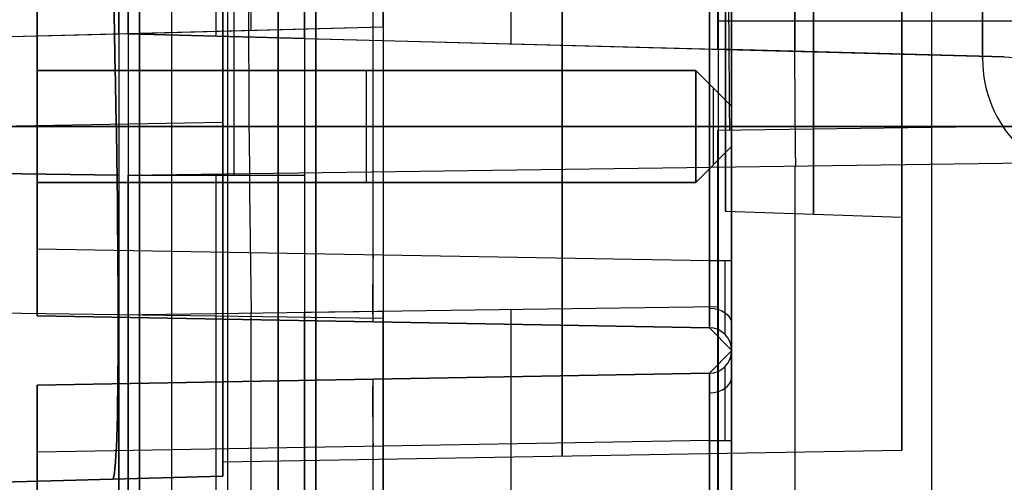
# Model space of a CAD drawing. Extents: x -8 to 8, y 0 to 107.
# Tile 245 of 256: x -0.63 to 4.95, y 85.95 to 88.57. Entities that reach past the tile are written whole.
import ezdxf

# ---------------------------------------------------------------- set-up
doc = ezdxf.new("R2010")
doc.units = 0
for name, color, linetype in [('COUPLER', 7, 'CONTINUOUS'), ('COUPLER_CASE', 7, 'CONTINUOUS'), ('COUPLER_PCB', 7, 'CONTINUOUS')]:
    doc.layers.add(name, color=color, linetype=linetype)

msp = doc.modelspace()

# ---------------------------------------------------------------- linework, layer by layer
at = {"layer": 'COUPLER', "color": 7}
for p, q in [((0.519, 85.9855, 88.5199), (0.519, 98.0134, 88.5199)), ((3.369, 87.4873, 110.5452), (3.369, 88.5777, 110.5452)), ((3.369, 87.4873, 66.4947), (3.369, 88.5777, 66.4947)), ((0.519, 87.9912, 101.9408), (-4.211, 87.9086, 101.9408)), ((0.519, 87.9912, 75.2853), (-4.211, 87.9086, 75.2853)), ((4.369, 87.4524, 66.4947), (3.369, 87.4873, 66.4947)), ((4.369, 87.4524, 110.5452), (3.369, 87.4873, 110.5452)), ((4.369, 86.1324, 110.5452), (4.369, 87.4524, 110.5452)), ((4.369, 86.1324, 66.4947), (4.369, 87.4524, 66.4947)), ((4.369, 86.1324, 66.4947), (0.519, 86.0651, 66.4947)), ((4.369, 86.1324, 110.5452), (0.519, 86.0651, 110.5452)), ((-0.731, 85.9528, 63.9941), (0.519, 85.9855, 64.0268)), ((0.519, 85.9855, 113.013), (-0.731, 85.9528, 113.0458)), ((-0.731, 85.9528, 88.5199), (0.519, 85.9855, 88.5199)), ((0.519, 85.9855, 64.0268), (0.519, 85.9855, 113.013)), ((-0.106, 85.9691, 64.0104), (-0.106, 85.9691, 113.0294))]:
    msp.add_line(p, q, dxfattribs=at)
at = {"layer": 'COUPLER', "color": 7, "extrusion": (1, 0, 0)}
for centre, radius, start, end in [((91.4524, 66.4947, 0.519), 5.3872, 180, 0), ((91.4524, 110.5452, 0.519), 5.3872, 0, 180), ((91.4524, 66.4947, 0.519), 5.3872, 0, 180), ((91.4524, 66.4947, 2.444), 5.3536, 180, 0), ((91.4524, 110.5452, 2.444), 5.3536, 180, 0), ((91.4524, 110.5452, 2.444), 5.3536, 0, 180), ((91.4524, 66.4947, 2.444), 5.3536, 0, 180), ((91.4524, 66.4947, 3.869), 3.9825, 180, 0), ((91.4524, 110.5452, 3.869), 3.9825, 180, 0), ((91.4524, 110.5452, 3.869), 3.9825, 0, 180), ((91.4524, 66.4947, 3.869), 3.9825, 0, 180), ((91.4524, 66.4947, 4.369), 4, 180, 0), ((91.4524, 110.5452, 4.369), 4, 180, 0), ((91.4524, 110.5452, 4.369), 4, 0, 180), ((91.4524, 66.4947, 4.369), 4, 0, 180)]:
    msp.add_arc(centre, radius, start, end, dxfattribs=at)
at = {"layer": 'COUPLER', "color": 7, "extrusion": (1, -3.88884e-48, 2.33517e-32)}
msp.add_arc((91.4524, 110.5452, 0.519), 5.3872, 180, 0, dxfattribs=at)
at = {"layer": 'COUPLER', "color": 7, "extrusion": (1, 1.66951e-16, 2.78029e-32)}
for centre, start, end in [((91.4524, 66.4947, 4.369), 180, 0), ((91.4524, 110.5452, 4.369), 0, 180), ((91.4524, 66.4947, 4.369), 0, 180)]:
    msp.add_arc(centre, 5.32, start, end, dxfattribs=at)
at = {"layer": 'COUPLER', "color": 7, "extrusion": (1, 1.66951e-16, 7.50962e-32)}
msp.add_arc((91.4524, 110.5452, 4.369), 5.32, 180, 0, dxfattribs=at)
at = {"layer": 'COUPLER', "color": 7, "extrusion": (1, -2.24e-16, -3.73035e-32)}
msp.add_arc((91.4524, 66.4947, 3.369), 3.9651, 180, 0, dxfattribs=at)
at = {"layer": 'COUPLER', "color": 7, "extrusion": (1, -2.24e-16, 7.58886e-32)}
msp.add_arc((91.4524, 110.5452, 3.369), 3.9651, 180, 0, dxfattribs=at)
at = {"layer": 'COUPLER', "color": 7, "extrusion": (1, 2.24e-16, 3.73035e-32)}
for centre in [(91.4524, 110.5452, 3.369), (91.4524, 66.4947, 3.369)]:
    msp.add_arc(centre, 3.9651, 0, 180, dxfattribs=at)
at = {"layer": 'COUPLER', "color": 7, "extrusion": (1, 3.86651e-32, -2.32176e-16)}
for centre in [(88.9475, 101.9408, 0.519), (88.9475, 75.2853, 0.519)]:
    msp.add_arc(centre, 0.9564, 180, 0, dxfattribs=at)
at = {"layer": 'COUPLER', "color": 7, "extrusion": (1, -3.86651e-32, 2.32176e-16)}
for centre in [(88.9475, 75.2853, 0.519), (88.9475, 101.9408, 0.519)]:
    msp.add_arc(centre, 0.9564, 0, 180, dxfattribs=at)
at = {"layer": 'COUPLER', "color": 7, "extrusion": (0.999315, 0.026168, 0.026168)}
msp.add_arc((88.9425, 63.9324, 3.8187), 3, 180, 269.9607, dxfattribs=at)
at = {"layer": 'COUPLER', "color": 7, "extrusion": (0.999315, 0.026168, -0.026168)}
msp.add_arc((88.9425, 113.0468, -0.8141), 3, 90.0393, 180, dxfattribs=at)
at = {"layer": 'COUPLER', "color": 7, "extrusion": (1, -1.805e-14, -1.805e-14)}
msp.add_arc((88.9841, 64.0264, 0.519), 2.9985, 179.9919, 270.0081, dxfattribs=at)
at = {"layer": 'COUPLER', "color": 7, "extrusion": (1, -2.27859e-14, 2.27859e-14)}
msp.add_arc((88.9841, 113.0135, 0.519), 2.9985, 89.9919, 180.0081, dxfattribs=at)
at = {"layer": 'COUPLER_CASE', "color": 9}
for p, q in [((1.0472, 95.309, 132.1929), (1.0472, 80.6278, 132.1929)), ((1.0472, 80.6278, 124.3941), (1.0472, 95.309, 124.3941)), ((4.5398, 80.6278, 124.3331), (4.5398, 95.309, 124.3331)), ((4.5398, 80.6278, 132.2539), (4.5398, 95.309, 132.2539)), ((3.3302, 80.6585, 123.2478), (3.3302, 95.2783, 123.2478)), ((3.3302, 80.6585, 133.3391), (3.3302, 95.2783, 133.3391)), ((0.0472, 95.2347, 124.0913), (0.0472, 80.702, 124.0913)), ((0.0472, 80.702, 132.4957), (0.0472, 95.2347, 132.4957)), ((0.8332, 80.702, 123.2914), (0.8332, 95.2347, 123.2914)), ((0.8332, 95.2347, 133.2955), (0.8332, 80.702, 133.2955)), ((0.0472, 94.6986, 130.9597), (0.0472, 81.2382, 130.9597)), ((0.0472, 81.2382, 125.6273), (0.0472, 94.6986, 125.6273)), ((0.5472, 81.2513, 130.9466), (0.5472, 94.6855, 130.9466)), ((0.5472, 81.2513, 125.6404), (0.5472, 94.6855, 125.6404)), ((1.0472, 94.6724, 125.6535), (1.0472, 81.2644, 125.6535)), ((1.0472, 81.2644, 130.9335), (1.0472, 94.6724, 130.9335)), ((3.3272, 88.4067, 137.5204), (3.3272, 89.733, 137.5204)), ((3.3272, 88.4067, 137.762), (3.3272, 89.733, 137.762)), ((3.3272, 88.4067, 137.6412), (3.3272, 89.733, 137.6412)), ((3.7651, 88.3952, 140.0098), (3.7651, 89.7445, 140.0098)), ((0.9822, 89.6716, 137.5818), (0.9822, 88.4681, 137.5818)), ((0.9822, 88.4681, 138.7827), (0.9822, 89.6716, 138.7827)), ((0.9822, 88.4681, 138.1822), (0.9822, 89.6716, 138.1822)), ((2.1547, 88.4374, 137.5511), (2.1547, 89.7023, 137.5511)), ((-0.0178, 88.4943, 138.8088), (-0.0178, 89.6454, 138.8088)), ((-0.0178, 89.6454, 140.1088), (-0.0178, 88.4943, 140.1088)), ((-0.0178, 89.6454, 139.4588), (-0.0178, 88.4943, 139.4588)), ((0.4822, 88.4812, 138.7957), (0.4822, 89.6585, 138.7957)), ((4.8272, 88.3539, 110.5517), (4.8272, 88.7133, 110.5517)), ((4.8272, 88.3539, 66.5012), (4.8272, 88.7133, 66.5012)), ((3.3272, 88.567, 137.762), (8.1219, 88.567, 137.6365)), ((-0.0178, 88.4943, 140.1088), (-0.0178, 88.4943, 138.8088)), ((-0.0178, 88.4943, 140.1088), (4.9507, 88.3642, 139.9787)), ((0.9822, 88.4681, 138.7827), (-0.0178, 88.4943, 138.8088)), ((-0.0178, 88.4943, 138.8146), (4.9507, 88.3642, 138.8146)), ((0.9822, 88.4681, 137.5818), (0.9822, 88.4681, 138.7827)), ((0.9822, 88.4681, 137.5818), (3.3272, 88.4067, 137.5204)), ((2.4665, 88.4292, 140.0438), (2.4665, 88.4292, 137.5429)), ((3.3272, 88.4067, 137.762), (3.3272, 88.4067, 137.5204)), ((4.9507, 88.3642, 137.7195), (3.3272, 88.4067, 137.762)), ((4.9507, 88.3642, 139.9787), (5.011, 88.3606, 139.9772)), ((4.9507, 88.3642, 139.9787), (4.9507, 88.3642, 137.7195)), ((0.0472, 87.9684, 132.4957), (0.0472, 87.9684, 130.9597)), ((0.0472, 87.9684, 125.6273), (0.0472, 87.9684, 124.0913)), ((0.0472, 87.9684, 130.9597), (1.0472, 87.9684, 130.9335)), ((1.0472, 87.9684, 125.6535), (0.0472, 87.9684, 125.6273)), ((5.8272, 87.9684, 123.2043), (0.8332, 87.9684, 123.2914)), ((0.8332, 87.9684, 133.2955), (5.8272, 87.9684, 133.3827)), ((1.0472, 87.9684, 132.1929), (1.0472, 87.9684, 130.9335)), ((1.0472, 87.9684, 125.6535), (1.0472, 87.9684, 124.3941)), ((8.0324, 87.9684, 124.2721), (1.0472, 87.9684, 124.3941)), ((1.0472, 87.9684, 132.1929), (8.0324, 87.9684, 132.3148)), ((3.3272, 87.9479, 13.5572), (5.8272, 87.9825, 13.6227)), ((3.3272, 84.2068, 13.5572), (3.3272, 87.9479, 13.5572)), ((3.3272, 86.9482, 13.6489), (3.3272, 87.9479, 13.5572)), ((-0.0178, 87.6921, 11.0604), (7.5481, 87.7967, 11.2585)), ((3.7651, 84.0091, 11.1595), (3.7651, 87.7444, 11.1595)), ((-0.0178, 84.1082, 11.0604), (-0.0178, 87.6921, 11.0604)), ((-0.0178, 87.6921, 12.3604), (-0.0178, 84.1082, 12.3604)), ((-0.0178, 87.6921, 12.3604), (0.9822, 87.6921, 12.3866)), ((0.4822, 84.0951, 12.3735), (0.4822, 87.6921, 12.3735)), ((0.9822, 87.6921, 12.3866), (0.9822, 84.082, 12.3866)), ((3.3272, 87.6566, 13.603), (3.3272, 84.0475, 13.603)), ((0.9822, 86.9158, 13.5875), (3.3272, 86.9482, 13.6489)), ((2.1547, 84.0513, 13.6182), (2.1547, 86.932, 13.6182)), ((3.3272, 86.9482, 13.6489), (3.3272, 84.0206, 13.6489)), ((0.9822, 84.082, 13.5875), (0.9822, 86.9158, 13.5875)), ((3.3272, 85.9843, 13.6489), (3.3272, 85.9843, 13.5572))]:
    msp.add_line(p, q, dxfattribs=at)
at = {"layer": 'COUPLER_CASE', "color": 254}
for p, q in [((-0.0703, 88.4943, 140.1088), (-0.0703, 89.6454, 140.1088)), ((-0.0703, 89.6454, 138.6088), (-0.0703, 88.4943, 138.6088)), ((-0.0703, 88.4943, 139.3588), (-0.0703, 89.6454, 139.3588)), ((0.6797, 88.5139, 138.5892), (0.6797, 89.6258, 138.5892)), ((1.4297, 89.6061, 138.5696), (1.4297, 88.5336, 138.5696)), ((1.4297, 88.5336, 137.6473), (1.4297, 89.6061, 137.6473)), ((1.4297, 89.6061, 138.1084), (1.4297, 88.5336, 138.1084)), ((-5.0389, 88.3642, 137.4779), (1.4297, 88.5336, 137.6473)), ((-5.0389, 88.3642, 139.9787), (-0.0703, 88.4943, 140.1088)), ((-5.0389, 88.3642, 138.7934), (-0.0703, 88.4943, 138.7934)), ((-0.0703, 88.4943, 138.6088), (1.4297, 88.5336, 138.5696)), ((-0.0703, 88.4943, 138.6088), (-0.0703, 88.4943, 140.1088)), ((1.4297, 88.5336, 138.5696), (1.4297, 88.5336, 137.6473)), ((-7.6363, 87.7967, 11.2585), (-0.0703, 87.6921, 11.0604)), ((-0.0703, 87.6921, 11.0604), (-7.6363, 87.7967, 11.2585)), ((-0.0703, 87.6921, 11.0604), (-0.0703, 84.1082, 11.0604)), ((-5.9153, 86.9827, 13.7143), (1.4297, 86.8812, 13.522)), ((-0.0703, 86.9013, 12.5604), (1.4297, 86.922, 12.5997)), ((-0.0703, 84.1082, 12.5604), (-0.0703, 86.9013, 12.5604)), ((0.6797, 84.1278, 12.5801), (0.6797, 86.9117, 12.5801)), ((1.4297, 84.1475, 12.5997), (1.4297, 86.922, 12.5997)), ((1.4297, 86.8812, 13.522), (1.4297, 84.1475, 13.522))]:
    msp.add_line(p, q, dxfattribs=at)
at = {"layer": 'COUPLER_CASE', "color": 9, "extrusion": (1, -2.87259e-16, -4.78383e-32)}
for centre, start, end in [((91.4458, 66.5012, 4.8272), 180, 0), ((91.4458, 110.5517, 4.8272), 180, 0), ((91.4458, 110.5517, 4.8272), 0, 180), ((91.4458, 66.5012, 4.8272), 0, 180)]:
    msp.add_arc(centre, 3.0919, start, end, dxfattribs=at)
at = {"layer": 'COUPLER_CASE', "color": 9, "extrusion": (1, 2.69096e-15, 5.10055e-15)}
msp.add_arc((86.9159, 8.0896, 0.9822), 5.4979, 34.3679, 90.0014, dxfattribs=at)
at = {"layer": 'COUPLER_CASE', "color": 9, "extrusion": (0.999562, 0.013809, 0.026174)}
for centre, radius, end in [((86.8919, 8.0257, 4.9603), 5.5, 79.5067), ((87.6835, 9.5254, 5.2686), 1.5, 89.9793)]:
    msp.add_arc(centre, radius, 34.3693, end, dxfattribs=at)
at = {"layer": 'COUPLER_CASE', "color": 254, "extrusion": (1, -6.11743e-15, -8.62755e-15)}
msp.add_arc((86.8814, 8.0241, 1.4297), 5.4979, 34.3679, 90.0014, dxfattribs=at)
at = {"layer": 'COUPLER_CASE', "color": 254, "extrusion": (1, -8.17452e-15, -1.18671e-14)}
msp.add_arc((86.9014, 8.0622, -0.0703), 4.4983, 34.3679, 90.0014, dxfattribs=at)
at = {"layer": 'COUPLER_CASE', "color": 254, "extrusion": (0.999562, 0.013809, 0.026174)}
msp.add_arc((86.8924, 8.0265, 2.2088), 4.5, 34.3693, 89.9793, dxfattribs=at)
at = {"layer": 'COUPLER_CASE', "color": 254, "extrusion": (1, -7.47686e-15, -1.05448e-14)}
msp.add_arc((86.9221, 8.1014, 1.4297), 4.4983, 34.3679, 90.0014, dxfattribs=at)
at = {"layer": 'COUPLER_CASE', "color": 9, "extrusion": (1, 0, 0)}
msp.add_arc((87.6922, 9.561, -0.0178), 2.7994, 34.3685, 90.0007, dxfattribs=at)
at = {"layer": 'COUPLER_CASE', "color": 9, "extrusion": (1, 4.93708e-15, 9.35793e-15)}
msp.add_arc((87.6922, 9.561, 0.5822), 2.8151, 34.3686, 90.0007, dxfattribs=at)
at = {"layer": 'COUPLER_CASE', "color": 9, "extrusion": (1, 1.5867e-16, 3.0075e-16)}
msp.add_arc((87.6922, 9.561, 0.9822), 2.8256, 34.3686, 90.0007, dxfattribs=at)
at = {"layer": 'COUPLER_CASE', "color": 254, "extrusion": (1, 1.83135e-15, 3.47121e-15)}
msp.add_arc((87.6922, 9.561, -0.0703), 1.4994, 34.3679, 90.0014, dxfattribs=at)
at = {"layer": 'COUPLER_CASE', "color": 9, "extrusion": (1, 1.68746e-14, 3.19847e-14)}
msp.add_arc((87.6922, 9.561, -0.0178), 1.4994, 34.3679, 90.0014, dxfattribs=at)
at = {"layer": 'COUPLER_CASE', "color": 9}
for centre in [(5.5272, 88.3539, 66.5012), (5.5272, 88.3539, 110.5517)]:
    msp.add_arc(centre, 0.7, 180, 268.5, dxfattribs=at)
at = {"layer": 'COUPLER_CASE', "color": 9, "extrusion": (0, 1, 0)}
for centre, start, end in [((-0.8472, 124.0913, 87.9684), 271, 0), ((-0.8472, 132.4957, 87.9684), 0, 89)]:
    msp.add_arc(centre, 0.8, start, end, dxfattribs=at)
at = {"layer": 'COUPLER_PCB', "color": 9}
for p, q in [((0.229, 94.5727, 130.8431), (0.229, 81.3647, 130.8431)), ((0.229, 94.5727, 125.7631), (0.229, 81.3647, 125.7631)), ((3.404, 81.3647, 130.8431), (3.404, 94.5727, 130.8431)), ((3.404, 94.5727, 125.7631), (3.404, 81.3647, 125.7631)), ((3.404, 81.3647, 128.3031), (3.404, 94.5727, 128.3031)), ((3.404, 89.2366, 128.0344), (3.404, 86.7008, 128.0344)), ((3.404, 86.7008, 128.5719), (3.404, 89.2366, 128.5719)), ((3.404, 89.2366, 130.5744), (3.404, 86.7008, 130.5744)), ((3.2792, 86.8277, 127.9074), (3.2792, 89.1097, 127.9074)), ((3.2792, 89.1097, 128.6989), (3.2792, 86.8277, 128.6989)), ((3.2792, 86.8277, 130.4474), (3.2792, 89.1097, 130.4474)), ((1.3731, 86.861, 127.8741), (1.3731, 89.0764, 127.8741)), ((1.3731, 86.861, 128.7321), (1.3731, 89.0764, 128.7321)), ((1.3731, 86.861, 130.4141), (1.3731, 89.0764, 130.4141)), ((-0.533, 86.8943, 127.8408), (-0.533, 89.0431, 127.8408)), ((-0.533, 89.0431, 128.7654), (-0.533, 86.8943, 128.7654)), ((-0.533, 89.0431, 130.3808), (-0.533, 86.8943, 130.3808)), ((-0.533, 89.0431, 127.0331), (-0.533, 88.2862, 127.0331)), ((-0.533, 89.0431, 129.5731), (-0.533, 88.2862, 129.5731)), ((3.2792, 88.7287, 126.1589), (3.2792, 87.2087, 126.1589)), ((3.404, 87.2087, 126.0319), (3.404, 88.7287, 126.0319)), ((-0.533, 87.2752, 126.2254), (-0.533, 88.6622, 126.2254)), ((1.3731, 87.242, 126.1921), (1.3731, 88.6955, 126.1921)), ((-0.533, 88.2862, 127.3506), (-0.533, 88.2862, 126.7156)), ((-0.533, 88.2862, 126.7156), (-0.533, 87.6512, 126.7156)), ((-0.533, 87.6512, 127.3506), (-0.533, 88.2862, 127.3506)), ((-0.533, 87.6512, 129.8906), (-0.533, 88.2862, 129.8906)), ((-0.533, 88.2862, 129.8906), (-0.533, 88.2862, 129.2556)), ((-0.533, 88.2862, 129.2556), (-0.533, 87.6512, 129.2556)), ((3.2008, 88.2862, 126.7156), (-0.533, 88.2862, 126.7156)), ((3.2008, 88.2862, 129.2556), (-0.533, 88.2862, 129.2556)), ((-0.533, 88.2862, 129.8906), (3.2008, 88.2862, 129.8906)), ((3.2008, 88.2862, 127.3506), (-0.533, 88.2862, 127.3506)), ((-0.533, 88.2862, 129.5731), (3.2008, 88.2862, 129.5731)), ((-0.533, 88.2862, 127.0331), (3.2008, 88.2862, 127.0331)), ((1.3339, 87.6512, 126.7156), (1.3339, 88.2862, 126.7156)), ((1.3339, 88.2862, 129.2556), (1.3339, 88.2862, 129.8906)), ((1.3339, 88.2862, 127.3506), (1.3339, 88.2862, 126.7156)), ((1.3339, 87.6512, 129.2556), (1.3339, 88.2862, 129.2556)), ((1.3339, 87.6512, 129.8906), (1.3339, 88.2862, 129.8906)), ((1.3339, 87.6512, 127.3506), (1.3339, 88.2862, 127.3506)), ((3.2008, 87.6512, 126.7156), (3.2008, 88.2862, 126.7156)), ((3.2008, 88.2862, 129.8906), (3.2008, 88.2862, 129.2556)), ((3.2008, 88.2862, 126.7156), (3.2008, 88.2862, 127.3506)), ((3.404, 88.083, 126.9188), (3.2008, 88.2862, 126.7156)), ((3.2008, 87.6512, 129.2556), (3.2008, 88.2862, 129.2556)), ((3.404, 88.083, 129.4588), (3.2008, 88.2862, 129.2556)), ((3.2008, 88.2862, 129.8906), (3.404, 88.083, 129.6874)), ((3.2008, 88.2862, 129.8906), (3.2008, 87.6512, 129.8906)), ((3.404, 88.083, 127.1474), (3.2008, 88.2862, 127.3506)), ((3.2008, 87.6512, 127.3506), (3.2008, 88.2862, 127.3506)), ((3.2008, 88.2862, 129.5731), (3.404, 88.083, 129.5731)), ((3.404, 88.083, 127.0331), (3.2008, 88.2862, 127.0331)), ((3.3024, 87.7528, 126.8172), (3.3024, 88.1846, 126.8172)), ((3.3024, 88.1846, 129.789), (3.3024, 88.1846, 129.3572)), ((3.3024, 88.1846, 127.249), (3.3024, 88.1846, 126.8172)), ((3.3024, 87.7528, 129.3572), (3.3024, 88.1846, 129.3572)), ((3.3024, 87.7528, 129.789), (3.3024, 88.1846, 129.789)), ((3.3024, 87.7528, 127.249), (3.3024, 88.1846, 127.249)), ((3.404, 87.8544, 126.9188), (3.404, 88.083, 126.9188)), ((3.404, 88.083, 129.6874), (3.404, 88.083, 129.4588)), ((3.404, 88.083, 126.9188), (3.404, 88.083, 127.1474)), ((3.404, 87.8544, 127.1474), (3.404, 88.083, 127.1474)), ((3.404, 87.8544, 129.4588), (3.404, 88.083, 129.4588)), ((3.404, 87.8544, 129.6874), (3.404, 88.083, 129.6874)), ((3.404, 87.8544, 127.0331), (3.404, 88.083, 127.0331)), ((3.404, 87.8544, 129.5731), (3.404, 88.083, 129.5731)), ((-2.438, 87.9687, 130.8431), (3.404, 87.9687, 130.8431)), ((-2.438, 87.9687, 125.7631), (3.404, 87.9687, 125.7631)), ((3.2792, 87.9687, 127.9074), (-0.533, 87.9687, 127.8408)), ((-0.533, 87.9687, 128.7654), (3.2792, 87.9687, 128.6989)), ((3.2792, 87.9687, 130.4474), (-0.533, 87.9687, 130.3808)), ((-0.533, 87.9687, 127.8408), (-0.533, 87.9687, 127.3506)), ((-0.533, 87.9687, 126.7156), (-0.533, 87.9687, 126.2254)), ((-0.533, 87.9687, 130.3808), (-0.533, 87.9687, 129.8906)), ((-0.533, 87.9687, 129.2556), (-0.533, 87.9687, 128.7654)), ((-0.533, 87.9687, 126.7156), (3.2008, 87.9687, 126.7156)), ((-0.533, 87.9687, 126.2254), (3.2792, 87.9687, 126.1589)), ((-0.533, 87.9687, 129.2556), (3.2008, 87.9687, 129.2556)), ((3.2008, 87.9687, 129.8906), (-0.533, 87.9687, 129.8906)), ((3.2008, 87.9687, 127.3506), (-0.533, 87.9687, 127.3506)), ((3.2008, 87.9687, 126.7156), (3.404, 87.9687, 126.9188)), ((3.2008, 87.9687, 129.2556), (3.404, 87.9687, 129.4588)), ((3.404, 87.9687, 129.6874), (3.2008, 87.9687, 129.8906)), ((3.404, 87.9687, 127.1474), (3.2008, 87.9687, 127.3506)), ((3.404, 87.9687, 130.8431), (3.404, 87.9687, 130.5744)), ((3.404, 87.9687, 128.5719), (3.404, 87.9687, 128.0344)), ((3.404, 87.9687, 126.0319), (3.404, 87.9687, 125.7631)), ((3.404, 87.9687, 126.9188), (3.404, 87.9687, 127.1474)), ((3.404, 87.9687, 129.4588), (3.404, 87.9687, 129.6874)), ((3.2008, 87.6512, 126.7156), (3.404, 87.8544, 126.9188)), ((3.404, 87.8544, 127.1474), (3.2008, 87.6512, 127.3506)), ((3.2008, 87.6512, 129.2556), (3.404, 87.8544, 129.4588)), ((3.2008, 87.6512, 129.8906), (3.404, 87.8544, 129.6874)), ((3.404, 87.8544, 127.0331), (3.2008, 87.6512, 127.0331)), ((3.2008, 87.6512, 129.5731), (3.404, 87.8544, 129.5731)), ((3.404, 87.8544, 126.9188), (3.404, 87.8544, 127.1474)), ((3.404, 87.8544, 129.4588), (3.404, 87.8544, 129.6874)), ((3.3024, 87.7528, 127.249), (3.3024, 87.7528, 126.8172)), ((3.3024, 87.7528, 129.789), (3.3024, 87.7528, 129.3572)), ((-0.533, 87.6512, 126.7156), (-0.533, 87.6512, 127.3506)), ((-0.533, 87.6512, 129.2556), (-0.533, 87.6512, 129.8906)), ((-0.533, 87.6512, 126.7156), (3.2008, 87.6512, 126.7156)), ((3.2008, 87.6512, 127.3506), (-0.533, 87.6512, 127.3506)), ((-0.533, 87.6512, 129.2556), (3.2008, 87.6512, 129.2556)), ((3.2008, 87.6512, 129.8906), (-0.533, 87.6512, 129.8906)), ((-0.533, 87.6512, 127.0331), (-0.533, 86.8943, 127.0331)), ((-0.533, 87.6512, 129.5731), (-0.533, 86.8943, 129.5731)), ((-0.533, 87.6512, 127.0331), (3.2008, 87.6512, 127.0331)), ((-0.533, 87.6512, 129.5731), (3.2008, 87.6512, 129.5731)), ((1.3339, 87.6512, 127.3506), (1.3339, 87.6512, 126.7156)), ((1.3339, 87.6512, 129.2556), (1.3339, 87.6512, 129.8906)), ((3.2008, 87.6512, 126.7156), (3.2008, 87.6512, 127.3506)), ((3.2008, 87.6512, 129.8906), (3.2008, 87.6512, 129.2556)), ((-0.533, 87.2752, 126.2254), (3.2792, 87.2087, 126.1589)), ((3.2792, 86.8277, 127.9074), (-0.533, 86.8943, 127.8408)), ((-0.533, 86.8943, 128.7654), (3.2792, 86.8277, 128.6989)), ((-0.533, 86.8943, 128.7654), (-0.533, 86.8943, 130.3808)), ((-0.533, 86.8943, 130.3808), (3.2792, 86.8277, 130.4474)), ((-0.533, 86.8943, 127.8408), (-0.533, 86.8943, 126.6063)), ((3.2792, 86.8277, 126.5398), (-0.533, 86.8943, 126.6063)), ((-0.533, 86.8943, 129.5731), (3.2792, 86.8277, 129.5731)), ((-0.533, 86.8943, 127.2236), (3.2792, 86.8277, 127.2236)), ((1.3731, 86.861, 130.4141), (1.3731, 86.861, 128.7321)), ((1.3731, 86.861, 127.8741), (1.3731, 86.861, 126.5731)), ((3.2792, 86.8277, 126.5398), (3.2792, 86.8277, 127.9074)), ((3.2792, 86.8277, 127.9074), (3.404, 86.7008, 128.0344)), ((3.2792, 86.8277, 128.6989), (3.404, 86.7008, 128.5719)), ((3.2792, 86.8277, 128.6989), (3.2792, 86.8277, 130.4474)), ((3.2792, 86.8277, 130.4474), (3.404, 86.7008, 130.5744)), ((3.404, 86.7008, 128.0344), (3.404, 86.7008, 126.5398)), ((3.404, 86.7008, 130.5744), (3.404, 86.7008, 128.5719)), ((3.2792, 86.5697, 127.9074), (3.404, 86.6966, 128.0344)), ((3.2792, 86.5697, 128.6989), (3.404, 86.6966, 128.5719)), ((3.404, 86.6966, 130.5744), (3.2792, 86.5697, 130.4474)), ((3.404, 86.6966, 128.0344), (3.404, 84.1608, 128.0344)), ((3.404, 86.6966, 126.5398), (3.404, 86.6966, 128.0344)), ((3.404, 84.1608, 128.5719), (3.404, 86.6966, 128.5719)), ((3.404, 86.6966, 130.5744), (3.404, 84.1608, 130.5744)), ((3.404, 86.6966, 128.5719), (3.404, 86.6966, 130.5744)), ((-0.533, 86.5031, 127.8408), (3.2792, 86.5697, 127.9074)), ((3.2792, 86.5697, 130.4474), (-0.533, 86.5031, 130.3808)), ((-0.533, 86.5031, 128.7654), (3.2792, 86.5697, 128.6989)), ((-0.533, 86.5031, 126.6063), (3.2792, 86.5697, 126.5398)), ((3.2792, 86.5697, 129.5731), (-0.533, 86.5031, 129.5731)), ((3.2792, 86.5697, 127.2236), (-0.533, 86.5031, 127.2236)), ((1.3731, 84.321, 127.8741), (1.3731, 86.5364, 127.8741)), ((1.3731, 86.5364, 130.4141), (1.3731, 86.5364, 128.7321)), ((1.3731, 84.321, 128.7321), (1.3731, 86.5364, 128.7321)), ((1.3731, 84.321, 130.4141), (1.3731, 86.5364, 130.4141)), ((1.3731, 86.5364, 127.8741), (1.3731, 86.5364, 126.5731)), ((3.2792, 84.2877, 127.9074), (3.2792, 86.5697, 127.9074)), ((3.2792, 86.5697, 130.4474), (3.2792, 86.5697, 128.6989)), ((3.2792, 86.5697, 128.6989), (3.2792, 84.2877, 128.6989)), ((3.2792, 84.2877, 130.4474), (3.2792, 86.5697, 130.4474)), ((3.2792, 86.5697, 126.5398), (3.2792, 86.5697, 127.9074)), ((-0.533, 84.3543, 127.8408), (-0.533, 86.5031, 127.8408)), ((-0.533, 86.5031, 130.3808), (-0.533, 86.5031, 128.7654)), ((-0.533, 86.5031, 128.7654), (-0.533, 84.3543, 128.7654)), ((-0.533, 86.5031, 126.6063), (-0.533, 86.5031, 127.8408)), ((-0.533, 86.5031, 130.3808), (-0.533, 84.3543, 130.3808)), ((-0.533, 86.5031, 127.0331), (-0.533, 85.7462, 127.0331)), ((-0.533, 86.5031, 129.5731), (-0.533, 85.7462, 129.5731)), ((3.2792, 86.1887, 126.1589), (-0.533, 86.1222, 126.2254)), ((1.3731, 84.702, 126.1921), (1.3731, 86.1555, 126.1921)), ((3.2792, 86.1887, 126.1589), (3.2792, 84.6687, 126.1589)), ((3.404, 84.6687, 126.0319), (3.404, 86.1887, 126.0319)), ((-0.533, 84.7352, 126.2254), (-0.533, 86.1222, 126.2254))]:
    msp.add_line(p, q, dxfattribs=at)
at = {"layer": 'COUPLER_PCB', "color": 9, "extrusion": (0, 1, 1.74846e-07)}
for centre, start, end in [((-3.277, 126.0319, 87.9687), 91, 180), ((-3.277, 128.0343, 87.9687), 180, 269), ((-3.277, 128.5719, 87.9687), 91, 180), ((-3.277, 130.5743, 87.9687), 180, 269)]:
    msp.add_arc(centre, 0.127, start, end, dxfattribs=at)
at = {"layer": 'COUPLER_PCB', "color": 9, "extrusion": (1, 3.02829e-14, -4.37114e-08)}
msp.add_arc((87.2752, 126.6063, -0.533), 0.3809, 179.9964, 270.0036, dxfattribs=at)
at = {"layer": 'COUPLER_PCB', "color": 9, "extrusion": (0.999695, -0.01745, -0.01745)}
msp.add_arc((87.2527, 126.5513, -2.3513), 0.381, 180, 269.9826, dxfattribs=at)
at = {"layer": 'COUPLER_PCB', "color": 9, "extrusion": (1.18821e-13, 1, 1.74846e-07)}
msp.add_arc((-3.277, 126.0319, 87.2087), 0.127, 91, 180, dxfattribs=at)
at = {"layer": 'COUPLER_PCB', "color": 9, "extrusion": (0.999966, 0.005813, 0.005813)}
msp.add_arc((87.1881, 126.5156, 4.5195), 0.3809, 179.9858, 270.0122, dxfattribs=at)
at = {"layer": 'COUPLER_PCB', "color": 9, "extrusion": (0.999997, 0.001845, 0.001845)}
msp.add_arc((87.2015, 126.5322, 3.7612), 0.4181, 179.8872, 270.1127, dxfattribs=at)
at = {"layer": 'COUPLER_PCB', "color": 9, "extrusion": (1, 1.33979e-14, -4.37114e-08)}
msp.add_arc((87.2087, 126.5398, 3.404), 0.5079, 179.9964, 270.0036, dxfattribs=at)
at = {"layer": 'COUPLER_PCB', "color": 9, "extrusion": (-3.091e-08, 0.707107, -0.707107)}
msp.add_arc((-3.277, 150.6351, -27.8113), 0.127, 91.4141, 180, dxfattribs=at)
at = {"layer": 'COUPLER_PCB', "color": 9, "extrusion": (4.37118e-08, -1.74845e-07, 1)}
msp.add_arc((3.277, 86.7008, 126.5398), 0.127, 360, 89, dxfattribs=at)
at = {"layer": 'COUPLER_PCB', "color": 9, "extrusion": (4.37114e-08, -1.74846e-07, 1)}
for centre, start, end in [((3.277, 86.7008, 127.2871), 0, 89), ((3.277, 86.7008, 129.5731), 0, 89), ((3.277, 86.6967, 127.2871), 271, 0), ((3.277, 86.6967, 129.5731), 271, 0)]:
    msp.add_arc(centre, 0.127, start, end, dxfattribs=at)
at = {"layer": 'COUPLER_PCB', "color": 9, "extrusion": (4.37116e-08, -1.74846e-07, 1)}
msp.add_arc((3.277, 86.6967, 126.5398), 0.127, 271, 360, dxfattribs=at)
at = {"layer": 'COUPLER_PCB', "color": 9, "extrusion": (1, 1.88757e-15, -4.37114e-08)}
msp.add_arc((86.1888, 126.5398, 3.404), 0.5079, 269.9964, 0.0036, dxfattribs=at)
at = {"layer": 'COUPLER_PCB', "color": 9, "extrusion": (0.999997, -0.001845, 0.001845)}
msp.add_arc((86.1956, 126.5328, 3.4412), 0.4181, 269.8874, 0.1129, dxfattribs=at)
at = {"layer": 'COUPLER_PCB', "color": 9, "extrusion": (0.999695, 0.01745, -0.01745)}
msp.add_arc((86.1183, 126.6041, 0.6745), 0.381, 270.0175, 0, dxfattribs=at)
at = {"layer": 'COUPLER_PCB', "color": 9, "extrusion": (0.999966, -0.005813, 0.005813)}
msp.add_arc((86.2064, 126.5214, 3.5114), 0.3809, 269.9878, 0.0142, dxfattribs=at)
at = {"layer": 'COUPLER_PCB', "color": 9, "extrusion": (3.09086e-08, 0.707107, 0.707107)}
msp.add_arc((-3.277, 28.0246, 150.4218), 0.127, 91.4141, 180, dxfattribs=at)
at = {"layer": 'COUPLER_PCB', "color": 9, "extrusion": (1, -1.21832e-14, -4.37114e-08)}
msp.add_arc((86.1222, 126.6063, -0.533), 0.3809, 269.9964, 0.0036, dxfattribs=at)
at = {"layer": 'COUPLER_PCB', "color": 9, "extrusion": (3.21351e-13, 1, 1.74846e-07)}
msp.add_arc((-3.277, 126.0319, 86.1887), 0.127, 91, 180, dxfattribs=at)

doc.saveas('drawing.dxf')
